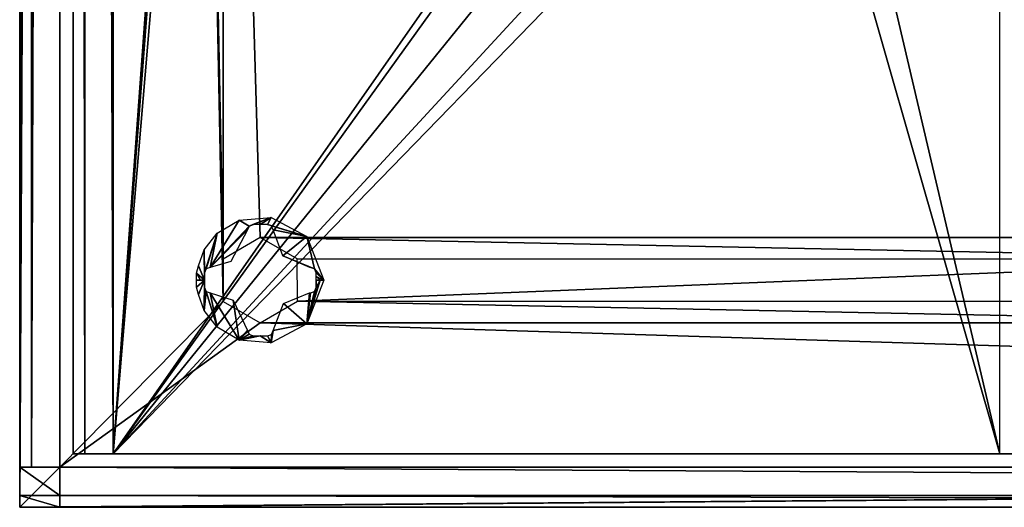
# Model space of a CAD drawing. Header units: millimetres. Extents: x -108 to 112, y -157 to 157.
# Tile 1 of 118: x -92 to -55, y -157 to -139. Entities that reach past the tile are written whole.
import ezdxf

# ---------------------------------------------------------------- set-up
doc = ezdxf.new("R2010")
doc.units = ezdxf.units.MM
doc.header["$LTSCALE"] = 33.374815
for name, color, linetype in [('1', 7, 'CONTINUOUS'), ('12', 7, 'CONTINUOUS'), ('14', 7, 'CONTINUOUS'), ('198', 7, 'CONTINUOUS'), ('203', 7, 'CONTINUOUS'), ('204', 7, 'CONTINUOUS'), ('206', 7, 'CONTINUOUS'), ('207', 7, 'CONTINUOUS'), ('208', 7, 'CONTINUOUS'), ('211', 7, 'CONTINUOUS'), ('217', 7, 'CONTINUOUS'), ('3', 7, 'CONTINUOUS'), ('889', 7, 'CONTINUOUS'), ('890', 7, 'CONTINUOUS'), ('9', 7, 'CONTINUOUS')]:
    doc.layers.add(name, color=color, linetype=linetype)

msp = doc.modelspace()

# ---------------------------------------------------------------- linework, layer by layer
at = {"layer": '1', "color": 7, "linetype": 'CONTINUOUS'}
for points in [[(-90, -155, -64.5), (-89.561, -155, -65.561), (-90, -155, 64.5), (-90, -155, -64.5)], [(-90, -155, 64.5), (-89.561, -155, -65.561), (-89.561, -155, 65.561), (-90, -155, 64.5)], [(-88.5, -155, -64.5), (-88.5, -155, 64.5), (-89.561, -155, 65.561), (-88.5, -155, -64.5)], [(-89.561, -155, 65.561), (-88.5, -155, 64.5), (-88.5, -155, 66), (-89.561, -155, 65.561)], [(-88.5, -155, -66), (-88.5, -155, -64.5), (-89.561, -155, 65.561), (-88.5, -155, -66)], [(-89.561, -155, -65.561), (-88.5, -155, -66), (-89.561, -155, 65.561), (-89.561, -155, -65.561)], [(-88.5, -155, 64.5), (-55.329, -155, 64.5), (-88.5, -155, 66), (-88.5, -155, 64.5)], [(-88.5, -155, 66), (-55.329, -155, 64.5), (-55.329, -155, 66), (-88.5, -155, 66)], [(-77, -155, -64.5), (-88.5, -155, -64.5), (-77, -155, -66), (-77, -155, -64.5)], [(-77, -155, -66), (-88.5, -155, -64.5), (-88.5, -155, -66), (-77, -155, -66)], [(-55.329, -155, 64.5), (-42.612, -155, 58.63), (-55.329, -155, 66), (-55.329, -155, 64.5)], [(-55.329, -155, 66), (-42.612, -155, 58.63), (-55.018, -155, 65.967), (-55.329, -155, 66)]]:
    msp.add_3dface(points, dxfattribs=at)
at = {"layer": '12', "color": 7, "linetype": 'CONTINUOUS'}
for points in [[(-90, -155, 64.5), (-89.561, -155, 65.561), (-90, 155, 64.5), (-90, -155, 64.5)], [(-89.561, -155, 65.561), (-89.561, 155, 65.561), (-90, 155, 64.5), (-89.561, -155, 65.561)], [(-89.561, -155, 65.561), (-88.5, -155, 66), (-89.561, 155, 65.561), (-89.561, -155, 65.561)], [(-88.5, -155, 66), (-88.5, 155, 66), (-89.561, 155, 65.561), (-88.5, -155, 66)]]:
    msp.add_3dface(points, dxfattribs=at)
at = {"layer": '14', "color": 7, "linetype": 'CONTINUOUS'}
for points in [[(-88.5, -155, -64.5), (-77, -155, -64.5), (-88.5, -155, 64.5), (-88.5, -155, -64.5)], [(-88.5, -155, 64.5), (-77, -155, -64.5), (-55.329, -155, 64.5), (-88.5, -155, 64.5)], [(-77, -155, -64.5), (77, -155, -64.5), (-55.329, -155, 64.5), (-77, -155, -64.5)], [(77, -155, -64.5), (-42.329, -155, 58.5), (-55.329, -155, 64.5), (77, -155, -64.5)]]:
    msp.add_3dface(points, dxfattribs=at)
at = {"layer": '198', "color": 7, "linetype": 'CONTINUOUS'}
for points in [[(-90.498, -155.5, -68.5), (-90.498, 155.5, -68.5), (-84.384, -149.302, -68.5), (-90.498, -155.5, -68.5)], [(-90.498, 155.5, -68.5), (-84.384, -99.802, -68.5), (-84.39, -147.709, -68.5), (-90.498, 155.5, -68.5)], [(-84.384, -149.302, -68.5), (-90.498, 155.5, -68.5), (-84.39, -147.709, -68.5), (-84.384, -149.302, -68.5)], [(-84.384, -99.802, -68.5), (-83, -146.9, -68.5), (-84.39, -147.709, -68.5), (-84.384, -99.802, -68.5)], [(-84.384, -99.802, -68.5), (-83, -100.6, -68.5), (-41.5, -146.9, -68.5), (-84.384, -99.802, -68.5)], [(-84.384, -99.802, -68.5), (-41.5, -146.9, -68.5), (-83, -146.9, -68.5), (-84.384, -99.802, -68.5)], [(-83, -100.6, -68.5), (83, -100.6, -68.5), (83, -146.9, -68.5), (-83, -100.6, -68.5)], [(-83, -100.6, -68.5), (0, -146.9, -68.5), (-41.5, -146.9, -68.5), (-83, -100.6, -68.5)], [(0, -146.9, -68.5), (-83, -100.6, -68.5), (41.5, -146.9, -68.5), (0, -146.9, -68.5)], [(41.5, -146.9, -68.5), (-83, -100.6, -68.5), (83, -146.9, -68.5), (41.5, -146.9, -68.5)], [(-41.5, -146.9, -68.5), (-42.89, -147.709, -68.5), (-83, -146.9, -68.5), (-41.5, -146.9, -68.5)], [(-83, -146.9, -68.5), (-42.89, -147.709, -68.5), (-81.616, -147.698, -68.5), (-83, -146.9, -68.5)], [(-81.616, -147.698, -68.5), (-42.89, -147.709, -68.5), (-81.61, -149.291, -68.5), (-81.616, -147.698, -68.5)], [(-42.89, -147.709, -68.5), (-42.884, -149.302, -68.5), (-81.61, -149.291, -68.5), (-42.89, -147.709, -68.5)], [(-83, -150.1, -68.5), (-90.498, -155.5, -68.5), (-84.384, -149.302, -68.5), (-83, -150.1, -68.5)], [(-81.61, -149.291, -68.5), (-41.5, -150.1, -68.5), (-83, -150.1, -68.5), (-81.61, -149.291, -68.5)], [(-42.884, -149.302, -68.5), (-41.5, -150.1, -68.5), (-81.61, -149.291, -68.5), (-42.884, -149.302, -68.5)], [(90.497, -155.5, -68.5), (-90.498, -155.5, -68.5), (-83, -150.1, -68.5), (90.497, -155.5, -68.5)], [(-41.5, -150.1, -68.5), (90.497, -155.5, -68.5), (-83, -150.1, -68.5), (-41.5, -150.1, -68.5)]]:
    msp.add_3dface(points, dxfattribs=at)
at = {"layer": '203', "color": 7, "linetype": 'CONTINUOUS'}
for points in [[(-92, -157, -65.5), (-90.498, -157, -65.5), (-92, -157, -58.5), (-92, -157, -65.5)], [(-92, -157, -58.5), (-90.498, -157, -65.5), (-90.498, -157, -58.5), (-92, -157, -58.5)], [(-90.498, -157, -58.5), (90.497, -157, -65.5), (90.498, -157, -58.5), (-90.498, -157, -58.5)], [(90.497, -157, -65.5), (-90.498, -157, -58.5), (90.495, -157, -67), (90.497, -157, -65.5)], [(-90.498, -157, -65.5), (-90.495, -157, -67), (-90.498, -157, -58.5), (-90.498, -157, -65.5)], [(-90.498, -157, -58.5), (-90.495, -157, -67), (90.495, -157, -67), (-90.498, -157, -58.5)]]:
    msp.add_3dface(points, dxfattribs=at)
at = {"layer": '204', "color": 7, "linetype": 'CONTINUOUS'}
for points in [[(-90.498, -155.5, -68.5), (90.497, -155.5, -68.5), (90.495, -156.561, -68.061), (-90.498, -155.5, -68.5)], [(-90.495, -156.561, -68.061), (-90.498, -155.5, -68.5), (90.495, -156.561, -68.061), (-90.495, -156.561, -68.061)], [(90.495, -157, -67), (-90.495, -157, -67), (-90.495, -156.561, -68.061), (90.495, -157, -67)], [(90.495, -157, -67), (-90.495, -156.561, -68.061), (90.495, -156.561, -68.061), (90.495, -157, -67)]]:
    msp.add_3dface(points, dxfattribs=at)
at = {"layer": '206', "color": 7, "linetype": 'CONTINUOUS'}
for points in [[(-90.498, -155.5, -67), (-90.5, -156.561, -66.561), (-92, -155.5, -67), (-90.498, -155.5, -67)], [(-92, -155.5, -67), (-90.5, -156.561, -66.561), (-92, -156.561, -66.561), (-92, -155.5, -67)], [(-90.498, -157, -65.5), (-92, -157, -65.5), (-92, -156.561, -66.561), (-90.498, -157, -65.5)], [(-90.5, -156.561, -66.561), (-90.498, -157, -65.5), (-92, -156.561, -66.561), (-90.5, -156.561, -66.561)]]:
    msp.add_3dface(points, dxfattribs=at)
at = {"layer": '207', "color": 7, "linetype": 'CONTINUOUS'}
for points in [[(-90.498, -155.5, -68.5), (-90.498, -155.5, -67), (-92, -155.5, -67), (-90.498, -155.5, -68.5)], [(-90.498, -155.5, -68.5), (-92, -155.5, -67), (-91.56, -155.5, -68.062), (-90.498, -155.5, -68.5)]]:
    msp.add_3dface(points, dxfattribs=at)
at = {"layer": '208', "color": 7, "linetype": 'CONTINUOUS'}
for points in [[(-91.56, -155.5, -68.062), (-92, -155.5, -67), (-91.56, 155.5, -68.062), (-91.56, -155.5, -68.062)], [(-92, -155.5, -67), (-92, 155.5, -67), (-91.56, 155.5, -68.062), (-92, -155.5, -67)], [(-90.498, 155.5, -68.5), (-90.498, -155.5, -68.5), (-91.56, -155.5, -68.062), (-90.498, 155.5, -68.5)], [(-90.498, 155.5, -68.5), (-91.56, -155.5, -68.062), (-91.56, 155.5, -68.062), (-90.498, 155.5, -68.5)]]:
    msp.add_3dface(points, dxfattribs=at)
at = {"layer": '211', "color": 7, "linetype": 'CONTINUOUS'}
for points in [[(-92, -157, -65.5), (-92, -157, -58.5), (-92, 157, -58.5), (-92, -157, -65.5)], [(-92, -156.561, -66.561), (-92, -157, -65.5), (-92, 157, -58.5), (-92, -156.561, -66.561)], [(-92, -155.5, -67), (-92, -156.561, -66.561), (-92, 157, -58.5), (-92, -155.5, -67)], [(-92, 155.5, -67), (-92, -155.5, -67), (-92, 157, -58.5), (-92, 155.5, -67)]]:
    msp.add_3dface(points, dxfattribs=at)
at = {"layer": '217', "color": 7, "linetype": 'CONTINUOUS'}
for points in [[(-92, 157, -58.5), (-92, -157, -58.5), (-90.498, 157, -58.5), (-92, 157, -58.5)], [(-90.498, 157, -58.5), (-92, -157, -58.5), (-90.5, 155.5, -58.5), (-90.498, 157, -58.5)], [(-90.5, 155.5, -58.5), (-92, -157, -58.5), (-90.5, -155.5, -58.5), (-90.5, 155.5, -58.5)], [(-92, -157, -58.5), (-90.498, -157, -58.5), (90.5, -155.5, -58.5), (-92, -157, -58.5)], [(-92, -157, -58.5), (90.5, -155.5, -58.5), (-90.5, -155.5, -58.5), (-92, -157, -58.5)], [(-90.498, -157, -58.5), (90.498, -157, -58.5), (90.5, -155.5, -58.5), (-90.498, -157, -58.5)]]:
    msp.add_3dface(points, dxfattribs=at)
at = {"layer": '3', "color": 7, "linetype": 'CONTINUOUS'}
for points in [[(-88.5, 155, 66), (-88.5, -155, 66), (-67.999, 126.512, 66), (-88.5, 155, 66)], [(-55.329, -155, 66), (-55.311, 155, 66), (-62.001, -126.512, 66), (-55.329, -155, 66)], [(-67.999, 126.512, 66), (-88.5, -155, 66), (-67.133, 124.391, 66), (-67.999, 126.512, 66)], [(-67.133, 124.391, 66), (-88.5, -155, 66), (-65, 123.5, 66), (-67.133, 124.391, 66)], [(-88.5, -155, 66), (-67.12, -124.378, 66), (-65, 123.5, 66), (-88.5, -155, 66)], [(-67.12, -124.378, 66), (-88.5, -155, 66), (-67.999, -126.488, 66), (-67.12, -124.378, 66)], [(-67.999, -126.488, 66), (-88.5, -155, 66), (-67.133, -128.609, 66), (-67.999, -126.488, 66)], [(-62.88, -128.622, 66), (-55.329, -155, 66), (-62.001, -126.512, 66), (-62.88, -128.622, 66)], [(-67.133, -128.609, 66), (-88.5, -155, 66), (-65, -129.5, 66), (-67.133, -128.609, 66)], [(-88.5, -155, 66), (-55.329, -155, 66), (-62.88, -128.622, 66), (-88.5, -155, 66)], [(-65, -129.5, 66), (-88.5, -155, 66), (-62.88, -128.622, 66), (-65, -129.5, 66)]]:
    msp.add_3dface(points, dxfattribs=at)
at = {"layer": '889', "color": 7, "linetype": 'CONTINUOUS'}
for points in [[(-85.384, -148.5, -70.249), (-85.088, -148.5, -70.308), (-85.386, -148.763, -70.245), (-85.384, -148.5, -70.249)], [(-85.386, -148.763, -70.245), (-85.088, -148.5, -70.308), (-85.314, -149.035, -70.251), (-85.386, -148.763, -70.245)], [(-85.236, -148.5, -70.279), (-85.088, -148.5, -70.308), (-85.384, -148.5, -70.249), (-85.236, -148.5, -70.279)], [(-85.314, -149.035, -70.251), (-85.088, -148.5, -70.308), (-85.097, -149.634, -70.249), (-85.314, -149.035, -70.251)], [(-85.088, -148.5, -70.308), (-85.088, -148.637, -70.307), (-85.097, -149.634, -70.249), (-85.088, -148.5, -70.308)], [(-85.088, -148.637, -70.307), (-85.088, -148.774, -70.304), (-85.097, -149.634, -70.249), (-85.088, -148.637, -70.307)], [(-85.088, -148.774, -70.304), (-85.024, -148.923, -70.311), (-85.097, -149.634, -70.249), (-85.088, -148.774, -70.304)], [(-80.616, -148.5, -70.249), (-81.261, -150.131, -70.249), (-80.764, -148.5, -70.279), (-80.616, -148.5, -70.249)], [(-80.764, -148.5, -70.279), (-81.261, -150.131, -70.249), (-80.912, -148.774, -70.304), (-80.764, -148.5, -70.279)], [(-80.912, -148.774, -70.304), (-81.261, -150.131, -70.249), (-80.973, -148.919, -70.311), (-80.912, -148.774, -70.304)], [(-80.912, -148.5, -70.308), (-80.764, -148.5, -70.279), (-80.912, -148.774, -70.304), (-80.912, -148.5, -70.308)], [(-80.912, -148.637, -70.307), (-80.912, -148.5, -70.308), (-80.912, -148.774, -70.304), (-80.912, -148.637, -70.307)], [(-85.097, -149.634, -70.249), (-85.024, -148.923, -70.311), (-84.614, -150.254, -70.249), (-85.097, -149.634, -70.249)], [(-85.024, -148.923, -70.311), (-84.88, -148.978, -70.334), (-84.614, -150.254, -70.249), (-85.024, -148.923, -70.311)], [(-84.88, -148.978, -70.334), (-84.019, -149.252, -70.43), (-83.791, -150.749, -70.249), (-84.88, -148.978, -70.334)], [(-84.614, -150.254, -70.249), (-84.88, -148.978, -70.334), (-83.791, -150.749, -70.249), (-84.614, -150.254, -70.249)], [(-82.126, -149.378, -70.433), (-81.162, -148.978, -70.341), (-81.261, -150.131, -70.249), (-82.126, -149.378, -70.433)], [(-81.261, -150.131, -70.249), (-81.12, -148.978, -70.334), (-80.973, -148.919, -70.311), (-81.261, -150.131, -70.249)], [(-81.162, -148.978, -70.341), (-81.12, -148.978, -70.334), (-81.261, -150.131, -70.249), (-81.162, -148.978, -70.341)], [(-84.019, -149.252, -70.43), (-83.478, -150.38, -70.334), (-83.791, -150.749, -70.249), (-84.019, -149.252, -70.43)], [(-82.522, -150.38, -70.334), (-82.126, -149.378, -70.433), (-81.261, -150.131, -70.249), (-82.522, -150.38, -70.334)], [(-82.598, -150.85, -70.249), (-82.522, -150.38, -70.334), (-81.261, -150.131, -70.249), (-82.598, -150.85, -70.249)], [(-83.478, -150.38, -70.334), (-83.421, -150.525, -70.311), (-83.791, -150.749, -70.249), (-83.478, -150.38, -70.334)], [(-83.421, -150.525, -70.311), (-83.274, -150.588, -70.304), (-83.791, -150.749, -70.249), (-83.421, -150.525, -70.311)], [(-83.274, -150.588, -70.304), (-83.005, -150.588, -70.308), (-83.791, -150.749, -70.249), (-83.274, -150.588, -70.304)], [(-83.791, -150.749, -70.249), (-83.005, -150.588, -70.308), (-82.598, -150.85, -70.249), (-83.791, -150.749, -70.249)], [(-83.005, -150.588, -70.308), (-82.726, -150.588, -70.304), (-82.598, -150.85, -70.249), (-83.005, -150.588, -70.308)], [(-82.726, -150.588, -70.304), (-82.581, -150.527, -70.311), (-82.598, -150.85, -70.249), (-82.726, -150.588, -70.304)], [(-82.581, -150.527, -70.311), (-82.522, -150.38, -70.334), (-82.598, -150.85, -70.249), (-82.581, -150.527, -70.311)]]:
    msp.add_3dface(points, dxfattribs=at)
at = {"layer": '890', "color": 7, "linetype": 'CONTINUOUS'}
for points in [[(-82.598, -146.15, -70.249), (-83.42, -146.474, -70.311), (-83.79, -146.251, -70.249), (-82.598, -146.15, -70.249)], [(-83.274, -146.412, -70.304), (-83.42, -146.474, -70.311), (-82.598, -146.15, -70.249), (-83.274, -146.412, -70.304)], [(-83.005, -146.412, -70.308), (-83.274, -146.412, -70.304), (-82.598, -146.15, -70.249), (-83.005, -146.412, -70.308)], [(-82.726, -146.412, -70.304), (-83.005, -146.412, -70.308), (-82.598, -146.15, -70.249), (-82.726, -146.412, -70.304)], [(-81.258, -146.872, -70.249), (-82.726, -146.412, -70.304), (-82.598, -146.15, -70.249), (-81.258, -146.872, -70.249)], [(-83.42, -146.474, -70.311), (-84.88, -148.022, -70.334), (-83.79, -146.251, -70.249), (-83.42, -146.474, -70.311)], [(-83.79, -146.251, -70.249), (-84.88, -148.022, -70.334), (-84.614, -146.746, -70.249), (-83.79, -146.251, -70.249)], [(-83.478, -146.62, -70.334), (-84.88, -148.022, -70.334), (-83.42, -146.474, -70.311), (-83.478, -146.62, -70.334)], [(-82.581, -146.473, -70.311), (-82.726, -146.412, -70.304), (-81.258, -146.872, -70.249), (-82.581, -146.473, -70.311)], [(-82.522, -146.62, -70.334), (-82.581, -146.473, -70.311), (-81.258, -146.872, -70.249), (-82.522, -146.62, -70.334)], [(-84.614, -146.746, -70.249), (-85.088, -148.226, -70.304), (-85.097, -147.366, -70.249), (-84.614, -146.746, -70.249)], [(-85.028, -148.081, -70.311), (-85.088, -148.226, -70.304), (-84.614, -146.746, -70.249), (-85.028, -148.081, -70.311)], [(-84.88, -148.022, -70.334), (-85.028, -148.081, -70.311), (-84.614, -146.746, -70.249), (-84.88, -148.022, -70.334)], [(-84.098, -147.803, -70.426), (-84.88, -148.022, -70.334), (-83.478, -146.62, -70.334), (-84.098, -147.803, -70.426)], [(-82.154, -147.586, -70.432), (-82.522, -146.62, -70.334), (-81.258, -146.872, -70.249), (-82.154, -147.586, -70.432)], [(-80.971, -148.081, -70.311), (-82.154, -147.586, -70.432), (-81.258, -146.872, -70.249), (-80.971, -148.081, -70.311)], [(-80.616, -148.5, -70.249), (-80.971, -148.081, -70.311), (-81.258, -146.872, -70.249), (-80.616, -148.5, -70.249)], [(-85.097, -147.366, -70.249), (-85.088, -148.5, -70.308), (-85.314, -147.965, -70.251), (-85.097, -147.366, -70.249)], [(-85.088, -148.226, -70.304), (-85.088, -148.5, -70.308), (-85.097, -147.366, -70.249), (-85.088, -148.226, -70.304)], [(-81.141, -148.022, -70.338), (-82.154, -147.586, -70.432), (-80.971, -148.081, -70.311), (-81.141, -148.022, -70.338)], [(-85.314, -147.965, -70.251), (-85.088, -148.5, -70.308), (-85.386, -148.237, -70.245), (-85.314, -147.965, -70.251)], [(-85.088, -148.5, -70.308), (-85.236, -148.5, -70.279), (-85.386, -148.237, -70.245), (-85.088, -148.5, -70.308)], [(-85.236, -148.5, -70.279), (-85.384, -148.5, -70.249), (-85.386, -148.237, -70.245), (-85.236, -148.5, -70.279)], [(-85.088, -148.363, -70.307), (-85.088, -148.5, -70.308), (-85.088, -148.226, -70.304), (-85.088, -148.363, -70.307)], [(-80.971, -148.081, -70.311), (-80.616, -148.5, -70.249), (-80.912, -148.226, -70.304), (-80.971, -148.081, -70.311)], [(-80.912, -148.226, -70.304), (-80.616, -148.5, -70.249), (-80.912, -148.363, -70.307), (-80.912, -148.226, -70.304)], [(-80.616, -148.5, -70.249), (-80.764, -148.5, -70.279), (-80.912, -148.363, -70.307), (-80.616, -148.5, -70.249)], [(-80.764, -148.5, -70.279), (-80.912, -148.5, -70.308), (-80.912, -148.363, -70.307), (-80.764, -148.5, -70.279)]]:
    msp.add_3dface(points, dxfattribs=at)
at = {"layer": '9', "color": 7, "linetype": 'CONTINUOUS'}
for points in [[(-90, 155, -64.5), (-90, -155, -64.5), (-90, 114.752, -40.547), (-90, 155, -64.5)], [(-90, -155, 64.5), (-90, 155, 64.5), (-90, -128.412, 36.965), (-90, -155, 64.5)], [(-90, 114.752, -40.547), (-90, -155, -64.5), (-90, 113.258, -40.553), (-90, 114.752, -40.547)], [(-90, 113.258, -40.553), (-90, -155, -64.5), (-90, 112.5, -39.25), (-90, 113.258, -40.553)], [(-90, 112.5, -39.25), (-90, -155, -64.5), (-90, 66.483, -40.934), (-90, 112.5, -39.25)], [(-90, 66.483, -40.934), (-90, -155, -64.5), (-90, 57.609, -40.964), (-90, 66.483, -40.934)], [(-90, 57.609, -40.964), (-90, -155, -64.5), (-90, 50.552, -40.747), (-90, 57.609, -40.964)], [(-90, 50.552, -40.747), (-90, -155, -64.5), (-90, 49.058, -40.753), (-90, 50.552, -40.747)], [(-90, 49.058, -40.753), (-90, -155, -64.5), (-90, 48.3, -39.45), (-90, 49.058, -40.753)], [(-90, 48.3, -39.45), (-90, -155, -64.5), (-90, 16.236, -40.547), (-90, 48.3, -39.45)], [(-90, 16.236, -40.547), (-90, -155, -64.5), (-90, 14.742, -40.553), (-90, 16.236, -40.547)], [(-90, 14.742, -40.553), (-90, -155, -64.5), (-90, 13.984, -39.25), (-90, 14.742, -40.553)], [(-90, -155, -64.5), (-90, -2.764, -40.547), (-90, 13.984, -39.25), (-90, -155, -64.5)], [(-90, -2.764, -40.547), (-90, -155, -64.5), (-90, -4.258, -40.553), (-90, -2.764, -40.547)], [(-90, -4.258, -40.553), (-90, -155, -64.5), (-90, -5.016, -39.25), (-90, -4.258, -40.553)], [(-90, -5.016, -39.25), (-90, -155, -64.5), (-90, -29.014, -40.547), (-90, -5.016, -39.25)], [(-90, -29.014, -40.547), (-90, -155, -64.5), (-90, -30.508, -40.553), (-90, -29.014, -40.547)], [(-90, -30.508, -40.553), (-90, -155, -64.5), (-90, -31.266, -39.25), (-90, -30.508, -40.553)], [(-90, -155, -64.5), (-90, -39.267, -39.149), (-90, -31.266, -39.25), (-90, -155, -64.5)], [(-90, -39.267, -39.149), (-90, -155, -64.5), (-90, -48.014, -40.547), (-90, -39.267, -39.149)], [(-90, -48.014, -40.547), (-90, -155, -64.5), (-90, -49.508, -40.553), (-90, -48.014, -40.547)], [(-90, -49.508, -40.553), (-90, -155, -64.5), (-90, -50.266, -39.25), (-90, -49.508, -40.553)], [(-90, -50.266, -39.25), (-90, -155, -64.5), (-90, -73.514, -40.547), (-90, -50.266, -39.25)], [(-90, -73.514, -40.547), (-90, -155, -64.5), (-90, -75.008, -40.553), (-90, -73.514, -40.547)], [(-90, -75.008, -40.553), (-90, -155, -64.5), (-90, -75.766, -39.25), (-90, -75.008, -40.553)], [(-90, -155, -64.5), (-90, -79.945, -38.888), (-90, -75.766, -39.25), (-90, -155, -64.5)], [(-90, -79.945, -38.888), (-90, -155, -64.5), (-90, -87.494, -38.919), (-90, -79.945, -38.888)], [(-90, -87.494, -38.919), (-90, -155, -64.5), (-90, -92.514, -40.547), (-90, -87.494, -38.919)], [(-90, -92.514, -40.547), (-90, -155, -64.5), (-90, -94.008, -40.553), (-90, -92.514, -40.547)], [(-90, -94.008, -40.553), (-90, -155, -64.5), (-90, -94.766, -39.25), (-90, -94.008, -40.553)], [(-90, -94.766, -39.25), (-90, -155, -64.5), (-90, -113.514, -40.547), (-90, -94.766, -39.25)], [(-90, -113.514, -40.547), (-90, -155, -64.5), (-90, -115.008, -40.553), (-90, -113.514, -40.547)], [(-90, -115.008, -40.553), (-90, -155, -64.5), (-90, -115.766, -39.25), (-90, -115.008, -40.553)], [(-90, -155, -64.5), (-90, -119.945, -38.888), (-90, -115.766, -39.25), (-90, -155, -64.5)], [(-90, -119.945, -38.888), (-90, -155, -64.5), (-90, -127.494, -38.919), (-90, -119.945, -38.888)], [(-90, -127.494, -38.919), (-90, -155, -64.5), (-90, -132.514, -40.547), (-90, -127.494, -38.919)], [(-90, -132.65, 32.75), (-90, -155, 64.5), (-90, -128.412, 36.965), (-90, -132.65, 32.75)], [(-90, -132.514, -40.547), (-90, -155, -64.5), (-90, -134.008, -40.553), (-90, -132.514, -40.547)], [(-90, -155, -64.5), (-90, -155, 64.5), (-90, -132.65, 32.75), (-90, -155, -64.5)], [(-90, -155, -64.5), (-90, -132.65, 32.75), (-90, -136.016, -27.25), (-90, -155, -64.5)], [(-90, -134.008, -40.553), (-90, -155, -64.5), (-90, -134.766, -39.25), (-90, -134.008, -40.553)], [(-90, -155, -64.5), (-90, -136.016, -27.25), (-90, -134.766, -39.25), (-90, -155, -64.5)]]:
    msp.add_3dface(points, dxfattribs=at)

doc.saveas('drawing.dxf')
